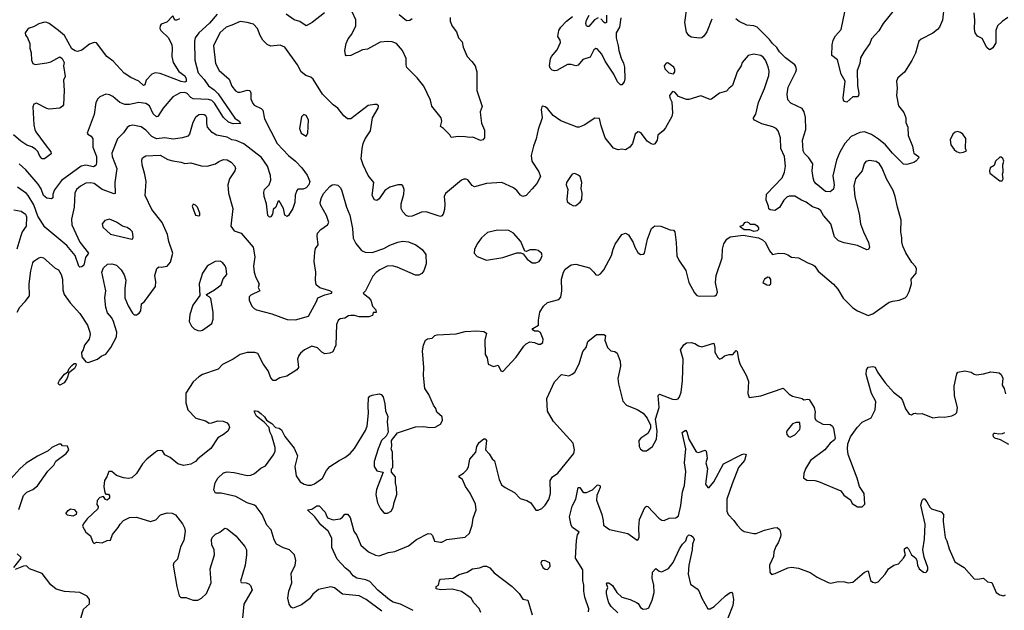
# Model space of a CAD drawing. Extents: x 2133461 to 2293071, y 753526 to 916327.
# Tile 121 of 256: x 2198004 to 2206362, y 810362 to 815378. Entities that reach past the tile are written whole.
import ezdxf

# ---------------------------------------------------------------- set-up
doc = ezdxf.new("R2010")
doc.units = 0

msp = doc.modelspace()

# ---------------------------------------------------------------- linework, layer by layer
at = {"layer": '0CON10XD'}
for points in [[(2203878.3, 815381.7), (2203835.8, 815275), (2203811.4, 815238.6), (2203795.7, 815224.3), (2203775, 815220), (2203705, 815228), (2203683, 815243), (2203665, 815271.2), (2203649.2, 815355), (2203670.5, 815495)], [(2205851.7, 815498.3), (2205837.5, 815375), (2205811.2, 815315), (2205795.7, 815294.3), (2205755, 815262), (2205655, 815211.2), (2205636.7, 815195), (2205607.3, 815092.7), (2205578.3, 815031.7), (2205515, 814933.3), (2205457.5, 814885), (2205446.7, 814855), (2205451.2, 814795), (2205447.3, 814732.7), (2205465, 814647.5), (2205508.7, 814588.7), (2205525.8, 814545), (2205527.5, 814505), (2205543.8, 814465), (2205545.7, 814395), (2205581.4, 814305), (2205590, 814255), (2205595, 814243.3), (2205632.5, 814215), (2205637.5, 814205), (2205611.2, 814175), (2205594, 814165), (2205535, 814149.2), (2205505, 814152.1), (2205413.6, 814243.7), (2205354, 814314), (2205295, 814362.2), (2205235, 814403.3), (2205175, 814424.4), (2205135, 814420.6), (2205060.8, 814385), (2205007.8, 814325), (2204966.4, 814253.7), (2204937.5, 814185), (2204907, 814053), (2204916.9, 813975), (2204911.7, 813938.3), (2204885, 813915.8), (2204845, 813919.4), (2204764.3, 813985), (2204749.2, 814005), (2204739.2, 814035), (2204732, 814095), (2204737.5, 814155), (2204704, 814205), (2204665, 814242), (2204655.6, 814265), (2204647.8, 814355), (2204678, 814445), (2204674.1, 814545.9), (2204663.8, 814595), (2204645, 814623.3), (2204548.8, 814668.8), (2204525, 814697.5), (2204518.5, 814745), (2204527.3, 814805), (2204592.9, 814935), (2204597.5, 814955), (2204591.2, 814981.2), (2204583.9, 814993.9), (2204504, 815055), (2204454.7, 815104.7), (2204431.2, 815141.2), (2204394.1, 815174.1), (2204369.7, 815209.7), (2204265, 815312.9), (2204235, 815324.5), (2204175, 815332.3), (2204112.4, 815362.4), (2204083.6, 815383.6)], [(2205442.4, 815477.6), (2205332.7, 815345), (2205296.9, 815283.1), (2205234.3, 815215), (2205220, 815175), (2205171.2, 815108.8), (2205142.5, 815055), (2205135.6, 815005), (2205114.4, 814945), (2205115.8, 814815.8), (2205127.1, 814755), (2205125.7, 814734.3), (2205116.1, 814723.9), (2205075, 814722), (2205025, 814677.5), (2205005, 814684), (2204996, 814695), (2204993.3, 814715), (2205010.6, 814855), (2204977.1, 814915), (2204945, 815036.2), (2204897.5, 815075), (2204900, 815165), (2204908.1, 815205), (2204928.9, 815241.1), (2204978, 815295), (2205007.5, 815445)], [(2199360, 815385), (2199335, 815374.2), (2199320, 815375), (2199305, 815410), (2199252.4, 815357.6), (2199205, 815338.6), (2199195.8, 815325), (2199194.2, 815304.2), (2199201.2, 815285), (2199266.7, 815225), (2199295.6, 815165), (2199298.6, 815135), (2199295.6, 815064.4), (2199306.5, 815015), (2199355, 814936.4), (2199405, 814901.8), (2199417.3, 814875), (2199416.3, 814853.7), (2199405, 814847.8), (2199375, 814853.1), (2199195, 814919.6), (2199153.3, 814926.7), (2199125.6, 814914.4), (2199078, 814865), (2199065, 814823.3), (2199055, 814820), (2199015, 814856.2), (2198946.4, 814886.4), (2198891.2, 814925), (2198796.6, 815026.6), (2198742.5, 815065), (2198655, 815181.2), (2198635, 815184), (2198595, 815171.2), (2198531.7, 815118.3), (2198495, 815108.8), (2198475, 815112), (2198445, 815130), (2198385, 815244), (2198333.8, 815285), (2198255, 815344.2), (2198235, 815354.2), (2198215, 815355.8), (2198165, 815342.5), (2198122.2, 815317.8), (2198084.5, 815305.5), (2198068.8, 815295), (2198050, 815265), (2198053.8, 815245), (2198070, 815225), (2198090, 815175), (2198089.2, 815135), (2198101.4, 815095), (2198104.1, 815034.1), (2198115.9, 815005.9), (2198135, 814998), (2198235, 815010.6), (2198269.1, 815020.9), (2198345, 815063.3), (2198365, 815047.5), (2198382.5, 815015), (2198376.7, 814985), (2198390, 814895), (2198376.4, 814863.6), (2198380.8, 814775), (2198374.1, 814655.9), (2198367.9, 814642.1), (2198345, 814626), (2198255, 814619.2), (2198233.4, 814623.4), (2198145, 814670), (2198125, 814661.2), (2198115, 814637.5), (2198123.1, 814485), (2198132.7, 814445), (2198141.2, 814425), (2198218.8, 814318.8), (2198266.9, 814255), (2198270.5, 814239.5), (2198215, 814196.7), (2198195, 814196.7), (2198175, 814218.8), (2198158.4, 814258.4), (2198139.1, 814279.1), (2198107.9, 814297.9), (2198062.8, 814312.8), (2198011.9, 814345), (2197950.6, 814400.6)], [(2199680, 815425), (2199615, 815347.5), (2199523.5, 815265), (2199493.3, 815225), (2199486.5, 815195), (2199490.9, 815035), (2199517.6, 814927.6), (2199570.4, 814870.4), (2199607.5, 814815), (2199655, 814781.6), (2199688.2, 814748.2), (2199831.2, 814541.2), (2199865.8, 814515), (2199877.5, 814495), (2199816.7, 814493.3), (2199775, 814507.5), (2199735, 814548.2), (2199657.9, 814667.9), (2199635, 814690.6), (2199605, 814700.4), (2199477, 814707), (2199457.2, 814717.2), (2199425, 814750.4), (2199405, 814758.9), (2199365, 814757.5), (2199305, 814722.5), (2199221.9, 814625), (2199175, 814556.2), (2199165, 814552.9), (2199136.9, 814576.9), (2199104.6, 814645), (2199075, 814666.4), (2199015, 814675.8), (2198935, 814658.2), (2198895, 814657.1), (2198852.5, 814675), (2198795.4, 814725.4), (2198765, 814740), (2198735, 814744.3), (2198685, 814722), (2198665.7, 814704.3), (2198649.2, 814675), (2198635, 814572.5), (2198577.5, 814415), (2198582.5, 814405), (2198609.7, 814389.7), (2198624.2, 814365), (2198624.4, 814295), (2198656.2, 814215), (2198656.9, 814165), (2198651.7, 814148.3), (2198644.3, 814135.7), (2198630.8, 814129.2), (2198565, 814142.1), (2198525, 814134.5), (2198358.5, 814011.5), (2198297.9, 813932.1), (2198284.6, 813895), (2198285, 813864.1), (2198272.4, 813857.6), (2198235, 813863), (2198205.1, 813885.1), (2198185, 813940.5), (2198160.5, 813980.5), (2198055, 814103.1), (2198000, 814155)], [(2200590, 815435), (2200485.8, 815355), (2200435, 815326.9), (2200380.9, 815360.9), (2200335, 815375.6), (2200265, 815425.6)], [(2201656.7, 815395), (2201658.8, 815365), (2201675, 815323.3), (2201712, 815275), (2201730, 815225), (2201760.8, 815190.8), (2201766.9, 815145), (2201801.9, 815065), (2201842.8, 815022.8), (2201869.4, 814985), (2201883.3, 814935), (2201883.3, 814885), (2201883.1, 814775), (2201930.7, 814640.7), (2201914, 814595), (2201914.1, 814565.9), (2201925, 814500), (2201948.3, 814438.3), (2201948.5, 814375), (2201935, 814358.1), (2201915, 814351.8), (2201849.5, 814379.5), (2201825, 814376.2), (2201785, 814384.3), (2201725, 814385.6), (2201667.5, 814377.5), (2201655, 814400), (2201600, 814455), (2201575, 814470), (2201587.5, 814515), (2201582, 814545), (2201503.6, 814643.6), (2201490, 814695), (2201435, 814813.8), (2201377.5, 814885), (2201290.7, 814970.7), (2201283.1, 814995), (2201283, 815047), (2201254.4, 815115), (2201202, 815175), (2201165, 815190.6), (2201128.3, 815191.7), (2201065, 815186.9), (2200955, 815128.6), (2200915, 815120.8), (2200815, 815072.5), (2200775, 815070), (2200768.3, 815078.3), (2200763.8, 815115), (2200776.2, 815175), (2200792.5, 815215), (2200824.2, 815255), (2200856.7, 815325), (2200855.7, 815375.7), (2200825, 815443.3)], [(2201335, 815386.2), (2201315, 815370.8), (2201288.5, 815368.5), (2201225, 815418)], [(2203082.7, 815155), (2203088.5, 815115), (2203109.6, 815049.6), (2203129.9, 815009.9), (2203137.9, 814975), (2203141.7, 814875), (2203135, 814850), (2203115, 814824), (2203105, 814824), (2203079.8, 814849.8), (2203046, 814916), (2202973.1, 815025), (2202944.4, 815085), (2202905, 815131.4), (2202895, 815132.5), (2202877.6, 815122.4), (2202845, 815058.8), (2202785, 815039.2), (2202745, 814991.9), (2202725, 814987.1), (2202685, 814996.9), (2202655, 814996.9), (2202563.9, 814946.1), (2202545, 814943.8), (2202525, 814950), (2202507, 814967), (2202500, 814985), (2202508.9, 815045), (2202518.1, 815065), (2202567, 815123), (2202595.8, 815185), (2202592.7, 815202.7), (2202572.5, 815235), (2202580, 815285), (2202598.6, 815315), (2202644.6, 815365.4), (2202696.2, 815405)], [(2202915, 815392.5), (2202883.4, 815376.6), (2202835, 815320), (2202825, 815318.8), (2202815.8, 815325.8), (2202810, 815345), (2202815, 815374), (2202836.5, 815415)], [(2202985.2, 815415), (2202984.4, 815355), (2202975, 815349.3), (2202965, 815354.1), (2202935.9, 815385.9)], [(2203105.5, 815394.5), (2203094.5, 815315), (2203067.9, 815265), (2203068.2, 815225), (2203082.7, 815155)], [(2206391.2, 815395), (2206345, 815362.5), (2206305.6, 815325), (2206290.9, 815285), (2206289.3, 815180.7), (2206265, 815140), (2206245, 815123.3), (2206235, 815122.5), (2206215, 815142.5), (2206175, 815216.7), (2206135, 815238.8), (2206114.3, 815265), (2206107.9, 815297.9), (2206111.9, 815375), (2206105.6, 815435)], [(2202355, 813942.5), (2202304.3, 813885.7), (2202275, 813877.5), (2202255, 813888.8), (2202225, 813926), (2202195, 813949.2), (2202097.5, 813995), (2201965, 813986.7), (2201865, 813959.2), (2201845, 813968.8), (2201806.8, 814016.8), (2201795, 814023.8), (2201775, 814024), (2201753.8, 814015), (2201617.9, 813902.1), (2201607.5, 813875), (2201612.5, 813815), (2201608.9, 813765), (2201598.1, 813725), (2201588.5, 813711.5), (2201575, 813706.9), (2201555, 813710.9), (2201454.3, 813745.7), (2201415, 813743.3), (2201335, 813708.5), (2201305.6, 813705.6), (2201284.6, 813714.6), (2201255.6, 813745), (2201241.2, 813775), (2201242.8, 813815), (2201266, 813896), (2201266.2, 813935), (2201256.6, 813966.6), (2201245, 813975.4), (2201215, 813976.4), (2201145.2, 813954.8), (2201102, 813928), (2201055, 813857.5), (2201035, 813842), (2201015, 813848.8), (2200995.8, 813885.8), (2201008.6, 813995), (2200962.5, 814055), (2200919.4, 814145), (2200902.2, 814195), (2200910, 814285), (2200920, 814325), (2200935, 814366.7), (2200980.8, 814435), (2200998.8, 814545), (2201047.5, 814625), (2201050, 814645), (2201035, 814657.5), (2201015, 814658.8), (2200961.2, 814648.8), (2200815, 814536.7), (2200786.1, 814536.1), (2200755, 814560), (2200705, 814626.2), (2200665, 814656), (2200575, 814746), (2200495, 814873.3), (2200475, 814888.8), (2200432.5, 814905), (2200393.8, 814935), (2200361.2, 814995), (2200254.2, 815144.2), (2200215, 815162.5), (2200135, 815152.9), (2200105, 815165.7), (2200066.9, 815205), (2200044, 815244), (2200022.8, 815302.8), (2199988.5, 815338.5), (2199934.6, 815354.6), (2199875, 815363.3), (2199805, 815330.8), (2199755, 815315.3), (2199701.4, 815265), (2199647.5, 815155), (2199665.6, 815005), (2199696.1, 814946.1), (2199781.7, 814871.7), (2199805, 814814), (2199835, 814774.2), (2199855, 814763.1), (2199875, 814761.9), (2199935, 814780), (2199957.7, 814777.7), (2199965.8, 814755.8), (2199964.4, 814705), (2199983.3, 814666.7), (2199995, 814652.5), (2200053.2, 814623.2), (2200068.7, 814608.7), (2200081.1, 814535), (2200190, 814325), (2200285, 814224.5), (2200345.6, 814175), (2200398.6, 814118.6), (2200445, 814058.8), (2200467.8, 814005), (2200459.4, 813975), (2200435, 813950), (2200410.3, 813939.7), (2200365, 813938), (2200355, 813926.7), (2200342.8, 813887.2), (2200338, 813825), (2200321.2, 813775), (2200286.2, 813715), (2200275, 813707.5), (2200255, 813717.5), (2200243.3, 813775), (2200205, 813840), (2200195, 813830), (2200176.7, 813785), (2200156.7, 813765), (2200148.8, 813725), (2200136.7, 813705), (2200125, 813700), (2200110, 813715), (2200100, 813815), (2200079.4, 813875), (2200075.9, 813914.1), (2200082, 813935), (2200120.6, 813975), (2200135.5, 814015), (2200133.8, 814055), (2200107.9, 814135), (2200055, 814207.5), (2199905, 814322.5), (2199840.6, 814350.6), (2199805, 814358.9), (2199765, 814379.5), (2199675, 814396.5), (2199638.6, 814418.6), (2199598, 814465), (2199592, 814495), (2199593.3, 814545), (2199585, 814560), (2199568.8, 814568.8), (2199545, 814574), (2199525, 814570), (2199495, 814546.2), (2199474.2, 814505.8), (2199444, 814405), (2199430, 814390), (2199385, 814373.3), (2199305.5, 814364.5), (2199235, 814374), (2199165, 814367.2), (2199124.8, 814384.8), (2199075, 814439.3), (2199035, 814466.9), (2198965, 814481.9), (2198934.6, 814475.4), (2198916.9, 814463.1), (2198883.9, 814416.1), (2198834.5, 814365), (2198786.9, 814245), (2198788.9, 814215), (2198827.1, 814115), (2198810.4, 813995), (2198815, 813902), (2198805, 813897.8), (2198705, 813937), (2198635, 813985.3), (2198605, 813993.4), (2198565, 813988.2), (2198520, 813965), (2198486.7, 813935), (2198472.2, 813905), (2198466.4, 813785), (2198442.2, 813685), (2198447, 813637), (2198515, 813488.1), (2198588.9, 813395), (2198562.9, 813357.1), (2198546.8, 813293.2), (2198531.3, 813278.7), (2198515, 813276.9), (2198505, 813284.2), (2198473.4, 813375), (2198405, 813460.3), (2198217.2, 813617.2), (2198158.3, 813708.3), (2198124.5, 813805), (2198075.8, 813885.8), (2198061.9, 813901.9), (2197985, 813956.2)], [(2201076.5, 810355), (2200945, 810454.2), (2200885, 810486.8), (2200745, 810500.5), (2200675, 810554.2), (2200645, 810562), (2200540.3, 810539.7), (2200491.3, 810498.7), (2200465, 810460.8), (2200395, 810410), (2200325, 810381.2), (2200308.3, 810388.3), (2200292, 810415), (2200280, 810465), (2200287.1, 810525), (2200314.2, 810595), (2200307.8, 810675), (2200342, 810745), (2200347.5, 810785), (2200336, 810835), (2200295, 810876.2), (2200242.1, 810892.1), (2200183.8, 810923.8), (2200165, 810961.2), (2200139.2, 811045), (2200101.5, 811085), (2200061.9, 811175), (2200012, 811245), (2199996.1, 811256.1), (2199935, 811276.4), (2199838.1, 811328.1), (2199715, 811357.9), (2199666.3, 811356.3), (2199652.2, 811385), (2199661.8, 811445), (2199686.4, 811483.6), (2199735, 811529.2), (2199765, 811538), (2199825, 811531.4), (2199935, 811507.1), (2199965, 811510.6), (2199996.2, 811525), (2200050.3, 811569.7), (2200089.4, 811590.6), (2200158.6, 811681.4), (2200171.5, 811715), (2200171.8, 811745), (2200144.5, 811844.5), (2200128.3, 811878.3), (2200122.5, 811915), (2200080, 811960), (2200015, 812012), (2199996, 812045), (2199997.5, 812055), (2200005, 812056.9), (2200025, 812054), (2200051.2, 812035), (2200081.2, 812005), (2200098, 811978), (2200145, 811948), (2200173.8, 811915), (2200205, 811909.2), (2200225, 811896), (2200255, 811838.8), (2200335, 811740), (2200360.8, 811675), (2200339.2, 811585), (2200351.2, 811505), (2200384.3, 811454.3), (2200417.5, 811435), (2200450, 811425), (2200477.5, 811425), (2200505, 811436), (2200575, 811483.3), (2200609.1, 811550.9), (2200637, 811583), (2200715, 811634.4), (2200765, 811659.4), (2200810, 811695), (2200844.6, 811735.4), (2200939.4, 811890.6), (2200952.5, 811925), (2200965.7, 812035.7), (2200960.8, 812095), (2200964.1, 812165.9), (2200975, 812180), (2200995, 812188.8), (2201055, 812200), (2201072.5, 812195), (2201088.8, 812175), (2201103.8, 812115), (2201108.8, 812055), (2201129.3, 812009.3), (2201123.3, 811965), (2201132.5, 811875), (2201115, 811840), (2201076.4, 811803.6), (2201046.7, 811735), (2201012, 811625), (2201012, 811585), (2201035, 811547.5), (2201090, 811535), (2201032.7, 811387.3), (2201025.8, 811345), (2201040.8, 811275), (2201066.2, 811225), (2201096.4, 811186.4), (2201125, 811186.7), (2201155.7, 811204.3), (2201174, 811235), (2201181.7, 811278.3), (2201206, 811345), (2201201.2, 811405), (2201193.3, 811445), (2201192.5, 811495), (2201160, 811535), (2201160, 811565), (2201170, 811575), (2201167.5, 811705), (2201157.5, 811735), (2201162.5, 811755), (2201160, 811805), (2201211.2, 811868.8), (2201365, 811920.8), (2201434.1, 811924.1), (2201485, 811914.2), (2201531.2, 811918.8), (2201575, 811943.3), (2201593.3, 811975), (2201590, 812005), (2201544.3, 812044.3), (2201536.2, 812075), (2201515.8, 812105.8), (2201476.2, 812195), (2201442, 812245), (2201430.8, 812355), (2201433.1, 812425), (2201421.9, 812565), (2201431.4, 812615), (2201448.8, 812655), (2201465, 812668.8), (2201505, 812672.5), (2201526.7, 812695), (2201547, 812703), (2201709.7, 812710.3), (2201785, 812730.6), (2201885, 812734.4), (2201945, 812729.4), (2201966.8, 812716.8), (2201951.9, 812655), (2201954.2, 812535.8), (2201971.2, 812505), (2201981.7, 812451.7), (2202025, 812432.5), (2202065, 812443.3), (2202087.5, 812395), (2202105, 812390), (2202218.8, 812511.2), (2202284.2, 812605.8), (2202304.2, 812625.8), (2202335, 812641.2), (2202373.3, 812636.7), (2202405, 812623.8), (2202425, 812623.8), (2202443.6, 812636.4), (2202448, 812665), (2202425, 812722), (2202405, 812731.5), (2202372.5, 812732.5), (2202354.2, 812745.8), (2202358.8, 812755), (2202407.8, 812785), (2202407.1, 812825), (2202418.8, 812895), (2202448.9, 812945), (2202484, 812975), (2202579.5, 813000.5), (2202598.3, 813021.7), (2202606.7, 813075), (2202603.5, 813175), (2202619.4, 813235), (2202635, 813260), (2202685, 813297.1), (2202725, 813302.5), (2202841.7, 813271.7), (2202876.2, 813235), (2202895, 813212.5), (2202915, 813207.5), (2202935, 813220), (2202962, 813255), (2203028.9, 813375), (2203041.5, 813428.5), (2203059.2, 813470.8), (2203115, 813554), (2203145, 813564.2), (2203170.9, 813550.9), (2203211.4, 813485), (2203225.7, 813445), (2203250.9, 813400.9), (2203275, 813383.8), (2203295, 813386), (2203308.8, 813395), (2203332.9, 813515), (2203366.2, 813605), (2203395, 813626.9), (2203445, 813625.4), (2203525, 813591.9), (2203555, 813589.4), (2203565, 813577.5), (2203576.9, 813485), (2203581.5, 813371.5), (2203598.2, 813335), (2203658.8, 813248.8), (2203684.5, 813145), (2203731.7, 813058.3), (2203753.3, 813035), (2203770.3, 813030.3), (2203905, 813034.2), (2203918.8, 813041.2), (2203927.1, 813065), (2203911.5, 813145), (2203915.5, 813205), (2203967.1, 813355), (2203971.2, 813428.8), (2203981.2, 813475), (2204006.7, 813515), (2204035, 813534), (2204145, 813547.8), (2204274.6, 813524.6), (2204309.4, 813509.4), (2204335.8, 813485), (2204367.5, 813415), (2204395, 813383.3), (2204446.1, 813393.9), (2204495, 813392), (2204525, 813381.2), (2204555, 813360), (2204615, 813356), (2204687.5, 813315), (2204736.8, 813296.8), (2204754.3, 813284.3), (2204783, 813243), (2204910.9, 813130.9), (2204949.8, 813089.8), (2204995, 813012.5), (2205075, 812930), (2205115, 812905.8), (2205205, 812866.7), (2205245, 812880), (2205385, 812978.8), (2205415, 812988.8), (2205470, 812995), (2205520, 813015), (2205535, 813030), (2205555, 813070), (2205573.3, 813135), (2205570, 813175), (2205612.5, 813225), (2205616.7, 813265), (2205606.2, 813285), (2205575.9, 813315.9), (2205525, 813397.5), (2205500, 813455), (2205491.2, 813491.2), (2205492.5, 813525), (2205484.4, 813575), (2205485.8, 813674.2), (2205454.5, 813785), (2205436.9, 813876.9), (2205418.1, 813928.1), (2205361.5, 814025), (2205325, 814118), (2205303.1, 814155), (2205275, 814173.5), (2205215, 814182.2), (2205187.3, 814172.7), (2205173.1, 814155), (2205156.4, 814093.6), (2205099.2, 814025), (2205084.5, 813965.5), (2205094.5, 813874.5), (2205130.3, 813730.3), (2205142.5, 813645), (2205166, 813575), (2205209.2, 813485), (2205218.8, 813445), (2205210, 813425), (2205195, 813424), (2205115, 813460), (2205003.5, 813483.5), (2204955, 813500), (2204920, 813535), (2204889.2, 813645), (2204826, 813715), (2204805, 813756), (2204785, 813772.5), (2204735, 813788.9), (2204678.7, 813828.7), (2204640, 813845), (2204585, 813878.6), (2204535, 813880), (2204515, 813870), (2204491.2, 813845), (2204455, 813782.5), (2204415, 813756.7), (2204375, 813763.8), (2204362.7, 813772.7), (2204360, 813795), (2204340, 813845), (2204343.8, 813895), (2204475.6, 814035), (2204495, 814083.3), (2204505.5, 814135), (2204496.7, 814215), (2204465.6, 814285), (2204462.5, 814375), (2204443.3, 814435), (2204425, 814453.3), (2204397.4, 814467.4), (2204305, 814492), (2204242.5, 814525), (2204233.8, 814535), (2204233.8, 814545), (2204254.1, 814575.9), (2204276.7, 814675), (2204325, 814793.3), (2204362.3, 814905), (2204365, 814940), (2204356.4, 814976.4), (2204336.2, 815035), (2204315, 815060.5), (2204295, 815073.6), (2204235, 815085.6), (2204187.6, 815072.4), (2204136, 815015), (2204127.5, 814985), (2204095.4, 814934.6), (2204055, 814818.8), (2204025, 814796.2), (2204005, 814771.2), (2203945, 814754), (2203875, 814703.8), (2203865, 814701.2), (2203785, 814732), (2203685, 814699.4), (2203665, 814699.4), (2203596.7, 814726.7), (2203565, 814762.5), (2203545, 814767.5), (2203521.2, 814735), (2203522, 814715), (2203540.5, 814680.5), (2203544.2, 814585), (2203538.6, 814555), (2203485, 814458.8), (2203465.5, 814434.5), (2203421.7, 814398.3), (2203414, 814355), (2203395, 814322.5), (2203385, 814318.8), (2203365, 814324.2), (2203330, 814345), (2203281.7, 814411.7), (2203265, 814423.3), (2203250, 814425), (2203227.5, 814405), (2203206.2, 814325), (2203182.5, 814295), (2203145, 814273.3), (2203115, 814277.5), (2203085, 814273.3), (2203045, 814287.5), (2202974.2, 814375), (2202939.2, 814475), (2202925, 814537.5), (2202885, 814542.5), (2202795, 814483.3), (2202754.2, 814465.8), (2202735, 814464.3), (2202597.9, 814517.9), (2202531.2, 814565), (2202485, 814623.3), (2202465, 814638.8), (2202445, 814642.5), (2202435, 814637.5), (2202430, 814615), (2202440, 814545), (2202404, 814445), (2202388.8, 814365), (2202364.2, 814305), (2202345.8, 814225), (2202351.2, 814175), (2202410, 814085), (2202425.8, 814045), (2202395, 813988), (2202355, 813942.5)], [(2203555, 814917.5), (2203566.2, 814935), (2203566.2, 814955), (2203556.7, 814975), (2203505, 815010), (2203491.7, 815008.3), (2203473.9, 814986.1), (2203481.2, 814961.2), (2203515, 814926.2), (2203555, 814917.5)], [(2200435, 814387.5), (2200450, 814415), (2200453.9, 814526.1), (2200435, 814563.3), (2200415, 814573.3), (2200396.1, 814553.9), (2200379.2, 814455), (2200393.6, 814413.6), (2200435, 814387.5)], [(2205985, 814247.5), (2206015, 814252.5), (2206040, 814265), (2206032.5, 814285), (2206035, 814367.5), (2206010, 814405), (2205990.7, 814420.7), (2205965, 814428.8), (2205945, 814423.8), (2205926.2, 814405), (2205902.7, 814357.3), (2205908.8, 814315), (2205936.2, 814275), (2205955, 814258.8), (2205985, 814247.5)], [(2197982.9, 812895), (2198005, 812938), (2198050.6, 812985), (2198086.6, 813033.4), (2198084.6, 813135), (2198097.9, 813245), (2198115, 813313.3), (2198123.9, 813326.1), (2198165, 813356.7), (2198185, 813360.5), (2198206, 813355), (2198305, 813268.8), (2198334.2, 813254.2), (2198356.4, 813213.6), (2198366.9, 813175), (2198369.2, 813085), (2198381.4, 813045), (2198433.3, 812973.3), (2198515, 812884.2), (2198578.5, 812785), (2198600, 812725), (2198603.1, 812705), (2198594.3, 812665.7), (2198553.8, 812615), (2198543.3, 812575), (2198527, 812553), (2198532.5, 812515), (2198565, 812472.5), (2198585, 812466.7), (2198665, 812495.8), (2198695, 812520), (2198735, 812536.7), (2198778, 812595), (2198824.3, 812685.7), (2198829.2, 812725), (2198800.8, 812815), (2198786.6, 812846.6), (2198749.7, 812889.7), (2198733.5, 812935), (2198725.7, 813015), (2198734, 813075), (2198702.2, 813235), (2198715, 813270.8), (2198749.3, 813300.7), (2198785, 813305.6), (2198825, 813292.9), (2198865.7, 813255), (2198891.7, 813211.7), (2198906, 813165), (2198896, 813095), (2198896.2, 813015), (2198925, 812947.5), (2198962.5, 812885), (2198975, 812872.5), (2198995, 812872.5), (2199017.5, 812885), (2199033.3, 812905), (2199037.5, 812965), (2199063.9, 812986.1), (2199157.3, 813112.7), (2199160.5, 813150.5), (2199150.8, 813205), (2199167.5, 813265), (2199185, 813280), (2199205, 813276.7), (2199255, 813283.8), (2199285, 813317.5), (2199302.5, 813395), (2199268.9, 813495), (2199258.5, 813555), (2199214.4, 813655), (2199125.6, 813765), (2199069.2, 813885), (2199078.6, 814005), (2199066.4, 814063.6), (2199044.2, 814145), (2199040, 814185), (2199046.7, 814205), (2199075, 814222), (2199195, 814226.4), (2199261.4, 814191.4), (2199305, 814178.9), (2199375, 814168.1), (2199405, 814156.7), (2199455, 814162.9), (2199545, 814135.6), (2199595, 814134.3), (2199665, 814152.9), (2199695, 814174.2), (2199735, 814190), (2199765, 814186.9), (2199798.9, 814168.9), (2199829.2, 814135), (2199834.2, 814115), (2199830, 814095), (2199785, 814026.7), (2199771.1, 813975), (2199776.9, 813905), (2199814.2, 813775), (2199795.7, 813625), (2199825, 813585.7), (2199885, 813564), (2199968.8, 813465), (2199986.7, 813445), (2199999.2, 813365), (2199989.5, 813285), (2199992.7, 813235), (2200007.6, 813187.6), (2200036.2, 813135), (2200026.7, 813105), (2200043.3, 813075), (2199965, 813038.1), (2199952, 813025), (2199950.8, 812995), (2199974, 812945), (2199993.3, 812925), (2200015, 812913.8), (2200145, 812880), (2200275, 812831.4), (2200345, 812829.2), (2200455, 812860), (2200524, 812985), (2200535, 813016.7), (2200595, 813041.9), (2200650, 813055), (2200657, 813063), (2200635, 813075.6), (2200551.1, 813101.1), (2200520, 813125), (2200513.8, 813165), (2200516.4, 813233.6), (2200502.5, 813325), (2200507.7, 813402.3)], [(2206345, 814010), (2206352.5, 814025), (2206347.5, 814065), (2206352.5, 814085), (2206350, 814145), (2206356.7, 814175), (2206349.3, 814199.3), (2206335, 814210), (2206325, 814210), (2206287.5, 814175), (2206275, 814140), (2206240.7, 814119.3), (2206237.5, 814095), (2206240, 814075), (2206250, 814065), (2206325, 814010), (2206345, 814010)], [(2202705, 813797.5), (2202725, 813800), (2202761.7, 813828.3), (2202775, 813850), (2202778.8, 813905), (2202770, 813945), (2202775.6, 813995), (2202760.8, 814045), (2202745, 814058.6), (2202715, 814070.8), (2202695, 814065.7), (2202685, 814056), (2202645.8, 813995), (2202642.5, 813975), (2202658, 813935), (2202647.5, 813855), (2202652.5, 813835), (2202673.9, 813813.9), (2202705, 813797.5)], [(2200507.7, 813402.3), (2200515.7, 813434.3), (2200537.1, 813465), (2200529.1, 813539.1), (2200532.9, 813565), (2200560, 813595), (2200615.4, 813634.6), (2200626.9, 813655), (2200607.8, 813715), (2200557.3, 813805), (2200554.6, 813825), (2200565, 813868.8), (2200584.6, 813905), (2200635, 813960.8), (2200655, 813974.3), (2200675, 813978.6), (2200705, 813972), (2200725, 813953.8), (2200735, 813933.3), (2200777, 813787), (2200806.6, 813716.6), (2200828.5, 813605), (2200835, 813523.3), (2200856.9, 813476.9), (2200905, 813417.1), (2200935, 813404.3), (2200995, 813401.2), (2201094.3, 813435.7), (2201145, 813464), (2201215, 813487.5), (2201255, 813495.8), (2201305, 813491.4), (2201366.7, 813465), (2201420, 813425), (2201450, 813385), (2201453.3, 813305), (2201434.3, 813245.7), (2201418.3, 813221.7), (2201392.3, 813207.7), (2201365, 813208), (2201207.3, 813277.3), (2201165, 813288), (2201124.2, 813285.8), (2201060, 813255), (2201028.8, 813231.2), (2201001.2, 813198.8), (2200940, 813075), (2200920, 813055), (2200965, 813018.8), (2200983.3, 812995), (2201000, 812945), (2201027.5, 812915), (2201030, 812890), (2201005, 812890), (2201000, 812865), (2200966.4, 812853.6), (2200885, 812853.8), (2200846.1, 812866.1), (2200815, 812866.2), (2200795, 812862.5), (2200765, 812842.5), (2200725, 812837.5), (2200707, 812823), (2200691.7, 812788.3), (2200688, 812615), (2200661.7, 812558.3), (2200635, 812546.2), (2200595, 812540), (2200567.5, 812555), (2200530.7, 812590.7), (2200485, 812606.7), (2200420, 812575), (2200387.5, 812545), (2200373.3, 812525), (2200363.3, 812495), (2200363.8, 812475), (2200370, 812425), (2200355, 812403.8), (2200270, 812350), (2200212.5, 812337.5), (2200175, 812314.3), (2200155, 812314.3), (2200135, 812336.7), (2200112, 812395), (2200071.2, 812455), (2200025, 812542.5), (2200000.7, 812550.7), (2199935, 812552.5), (2199874.3, 812535.7), (2199815.7, 812494.3), (2199725, 812448.8), (2199689.3, 812410.7), (2199555.6, 812364.4), (2199524.4, 812345.6), (2199475, 812303.3), (2199414.2, 812205.8), (2199414.2, 812124.2), (2199430, 812065), (2199497.5, 811995), (2199580.5, 811970.5), (2199612.7, 811952.7), (2199635, 811954.4), (2199685, 811972.2), (2199730.7, 811969.3), (2199764.1, 811954.1), (2199778.8, 811935), (2199783.6, 811913.6), (2199771.2, 811885), (2199735, 811854), (2199685, 811828), (2199625, 811737.5), (2199515, 811648.8), (2199495, 811626.2), (2199455, 811604), (2199395, 811593.1), (2199346.4, 811606.4), (2199280.9, 811660.9), (2199235, 811683.3), (2199215, 811716.7), (2199195, 811720), (2199174.1, 811715.9), (2199155.9, 811704.1), (2199083.7, 811646.3), (2199045, 811606), (2198995.8, 811525), (2198955, 811488), (2198925, 811481.2), (2198885, 811486.2), (2198825, 811506.7), (2198785, 811540), (2198759.3, 811540.7), (2198743.3, 811496.7), (2198724.2, 811465.8), (2198718.8, 811415), (2198725, 811360), (2198735, 811350), (2198757.7, 811347.7), (2198765.8, 811335.8), (2198765.6, 811315), (2198745, 811298.6), (2198733.3, 811303.3), (2198715, 811330), (2198685, 811320), (2198662.5, 811295), (2198658.3, 811261.7), (2198670, 811245), (2198667.5, 811225), (2198575, 811140), (2198542.5, 811095), (2198536.2, 811076.2), (2198566.1, 811026.1), (2198605.8, 810995.8), (2198625, 810940), (2198635, 810930), (2198655, 810942.5), (2198705, 810936.2), (2198745, 810956.7), (2198775, 810957.5), (2198791.2, 811005), (2198840, 811065), (2198855.9, 811094.1), (2198886.2, 811125), (2198935, 811150), (2198995, 811154.4), (2199115, 811116.9), (2199158.9, 811131.1), (2199197.6, 811172.4), (2199255, 811190.5), (2199297.6, 811187.6), (2199325, 811174.2), (2199385, 811096.2), (2199402.1, 811062.1), (2199407.8, 811035), (2199398.1, 810955), (2199369.1, 810900.9), (2199343, 810797), (2199313.3, 810765), (2199307.5, 810745), (2199336.7, 810563.3), (2199356.7, 810485), (2199371.7, 810471.7), (2199415, 810470.8), (2199475, 810448.6), (2199515, 810450), (2199546, 810465), (2199590, 810505), (2199630, 810595), (2199621.4, 810715), (2199656.9, 810835), (2199655.7, 810875), (2199635, 810917.5), (2199631.4, 810965), (2199640.8, 810985), (2199665, 811010), (2199703.2, 811026.8), (2199745, 811060), (2199765, 811054), (2199838.8, 810995), (2199914.3, 810904.3), (2199928, 810875), (2199929.7, 810830.3), (2199917.5, 810745), (2199879.3, 810609.3), (2199885, 810597.5), (2199925, 810596.2), (2199948.3, 810588.3), (2199963.6, 810573.6), (2199976, 810535), (2199905.6, 810415), (2199894.4, 810294.4)], [(2199525, 813712.5), (2199531.7, 813718.3), (2199532.5, 813735), (2199512.5, 813785), (2199495, 813802.5), (2199475, 813810), (2199467.5, 813795), (2199495, 813717.5), (2199525, 813712.5)], [(2197955, 813763.8), (2198015, 813752.2), (2198052.9, 813725), (2198060, 813705), (2198057.8, 813625), (2198025.5, 813575), (2198012.1, 813542.1), (2197980.3, 813429.7)], [(2198955, 813513.3), (2198963.3, 813516.7), (2198967.5, 813532.5), (2198961.4, 813575), (2198945, 813594), (2198915, 813612), (2198875, 813625.8), (2198825, 813659.2), (2198765, 813683.8), (2198727.7, 813672.3), (2198704.4, 813645.6), (2198708, 813615), (2198775, 813556), (2198955, 813513.3)], [(2204235, 813580), (2204203, 813593), (2204155, 813594.2), (2204122.5, 813615), (2204120, 813625), (2204145, 813632.5), (2204160, 813655), (2204175, 813660), (2204190, 813655), (2204205, 813640), (2204245, 813642.5), (2204265, 813627.5), (2204275, 813610), (2204276.2, 813595), (2204265, 813583.8), (2204235, 813580)], [(2202385, 813313.3), (2202412.5, 813325), (2202428.8, 813345), (2202438.8, 813375), (2202432.5, 813395), (2202405, 813416.7), (2202383, 813423), (2202335, 813422.5), (2202305, 813410), (2202291.7, 813411.7), (2202257.5, 813495), (2202194.2, 813564.2), (2202155, 813588), (2202059.3, 813590.7), (2201975, 813570), (2201923.8, 813525), (2201886.2, 813475), (2201863.3, 813425), (2201862.5, 813395), (2201886.1, 813366.1), (2201965, 813336), (2202105, 813359.2), (2202225, 813396.7), (2202255, 813397.5), (2202278.3, 813388.3), (2202312.5, 813345), (2202341.7, 813321.7), (2202355, 813313.3), (2202385, 813313.3)], [(2199535, 812735.6), (2199555, 812740.8), (2199635, 812797.5), (2199646, 812835), (2199645.8, 812895), (2199625, 813010), (2199612.5, 813025), (2199592.5, 813035), (2199590, 813045), (2199657.6, 813082.4), (2199713.8, 813125), (2199732.1, 813177.9), (2199761.2, 813215), (2199757.5, 813265), (2199747.9, 813287.9), (2199725, 813316.2), (2199705, 813326), (2199664.3, 813325.7), (2199612.7, 813297.3), (2199595.9, 813284.1), (2199556.2, 813225), (2199526.2, 813135), (2199532.5, 813035), (2199474, 812955), (2199447.5, 812875), (2199441.2, 812815), (2199461.2, 812775), (2199483.6, 812753.6), (2199515, 812738.6), (2199535, 812735.6)], [(2204365, 813123.8), (2204380, 813135), (2204380.7, 813170.7), (2204368.8, 813188.8), (2204355, 813190), (2204326.7, 813175), (2204313.3, 813145), (2204345, 813126.7), (2204365, 813123.8)], [(2201345, 810359.6), (2201235, 810414.1), (2201175, 810430.4), (2201141.5, 810451.5), (2201045, 810534.5), (2200975, 810606.5), (2200941.7, 810621.7), (2200865, 810634.6), (2200835.6, 810655), (2200809.3, 810689.3), (2200769.4, 810719.4), (2200698.2, 810798.2), (2200652.9, 810895), (2200653.3, 810975), (2200622.5, 811035), (2200558.6, 811088.6), (2200508.9, 811155), (2200447.5, 811215), (2200485, 811221.4), (2200525, 811248.5), (2200545, 811249.5), (2200596.9, 811195), (2200605.8, 811174.2), (2200617.6, 811147.6), (2200665, 811129.4), (2200725, 811140), (2200745, 811153.8), (2200765, 811178.8), (2200785, 811178), (2200810.3, 811150.3), (2200840, 811035), (2200865, 810998.8), (2200900, 810915), (2200965, 810860), (2201025, 810829.4), (2201055, 810824.5), (2201135, 810852.7), (2201187.2, 810862.8), (2201305, 810910), (2201371.2, 810965), (2201470, 811015), (2201495, 811011.2), (2201508.8, 810998.8), (2201525, 810950), (2201575, 810941.2), (2201587.7, 810942.3), (2201630, 810965), (2201785.6, 810984.4), (2201821.2, 811018.8), (2201845.4, 811084.6), (2201854.2, 811144.2), (2201879.4, 811215), (2201873.1, 811265), (2201827, 811357), (2201788.8, 811415), (2201763.6, 811473.6), (2201734.1, 811494.1), (2201733.3, 811505), (2201771.7, 811528.3), (2201800.9, 811559.1), (2201814.3, 811585), (2201825.8, 811645), (2201876, 811705), (2201885, 811753.3), (2201905, 811786.2), (2201945, 811818.8), (2201955, 811820), (2201965.8, 811805), (2201958.6, 811725), (2201990.3, 811690.3), (2202015, 811647.5), (2202035, 811632.5), (2202073.5, 811473.5), (2202095, 811429.2), (2202125, 811406), (2202205, 811363.3), (2202251.7, 811311.7), (2202310, 811295), (2202342.5, 811275), (2202385, 811212.5), (2202405, 811212.5), (2202435, 811226.7), (2202463.8, 811255), (2202495.7, 811304.3), (2202510, 811355), (2202506.9, 811465), (2202525.6, 811495), (2202572.1, 811527.9), (2202708, 811695), (2202714.1, 811724.1), (2202702.1, 811782.1), (2202534.3, 811965), (2202484.4, 812054.4), (2202479.7, 812160.3), (2202545, 812303.3), (2202602.5, 812365), (2202665, 812354.4), (2202695, 812367.1), (2202715.8, 812385), (2202751.9, 812455), (2202785, 812560), (2202813.3, 812595), (2202826.7, 812645), (2202900, 812705), (2202963.3, 812703.3), (2202977.5, 812695), (2202970, 812655), (2202993.3, 812595), (2203022.5, 812565), (2203055, 812559.2), (2203075, 812546.2), (2203102, 812478), (2203104.4, 812435), (2203080.7, 812330.7), (2203086.7, 812285), (2203125, 812138.8), (2203153.8, 812105), (2203245, 812068.1), (2203295.4, 812035.4), (2203330, 811995), (2203358.8, 811935), (2203358.8, 811905), (2203335.7, 811864.3), (2203275.9, 811824.1), (2203260, 811805), (2203262.7, 811752.7), (2203275, 811730), (2203295, 811716.2), (2203325, 811716.7), (2203375, 811753.3), (2203408.8, 811815), (2203416.2, 811885), (2203400.8, 811985), (2203430.8, 812085), (2203422.3, 812187.7), (2203435, 812198), (2203545, 812154.4), (2203575, 812151.4), (2203592.1, 812157.9), (2203605.7, 812175), (2203618.1, 812215), (2203629.1, 812310.9), (2203635.5, 812495), (2203612.9, 812575), (2203642.2, 812617.8), (2203665, 812632.9), (2203705, 812637.5), (2203735, 812628.1), (2203765, 812608.1), (2203795, 812601.1), (2203895, 812630), (2203903.8, 812595), (2203903.8, 812555), (2203929.5, 812509.5), (2203945, 812496.2), (2203965, 812503.3), (2203985.9, 812524.1), (2204025, 812533.8), (2204056.1, 812533.9), (2204085, 812570), (2204095, 812560), (2204104.2, 812495), (2204116.3, 812456.3), (2204173, 812353), (2204189.2, 812305), (2204183.8, 812203.8), (2204195, 812170), (2204295, 812183.8), (2204485, 812249.2), (2204536.9, 812196.9), (2204565, 812180), (2204645, 812160), (2204660.7, 812150.7), (2204695, 812156.2), (2204705, 812152.5), (2204748.8, 812085), (2204756.1, 812043.9), (2204752.5, 812025), (2204753.3, 811995), (2204763.9, 811973.9), (2204822.7, 811942.7), (2204885, 811940), (2204903.3, 811925), (2204913.3, 811905), (2204926.7, 811825), (2204919.5, 811810.5), (2204885, 811782.5), (2204837.5, 811725), (2204716.2, 811635), (2204673.8, 811565), (2204660, 811525), (2204658.3, 811488.3), (2204685, 811467.5), (2204753.9, 811463.9), (2204785, 811456), (2204975, 811376.2), (2205000.5, 811340.5), (2205055, 811300), (2205070.7, 811270.7), (2205115, 811240), (2205155, 811240), (2205177, 811263), (2205172.9, 811355), (2205133.8, 811415), (2205114.1, 811484.1), (2205036.2, 811685), (2205030, 811735), (2205033.6, 811776.4), (2205056.7, 811835), (2205114.1, 811915.9)], [(2198345, 812273.5), (2198335, 812280), (2198331.5, 812291.5), (2198340.8, 812315), (2198385, 812367.1), (2198412.4, 812387.6), (2198423.4, 812415), (2198445, 812441.8), (2198465, 812458.5), (2198479.1, 812459.1), (2198484.3, 812445), (2198469.4, 812415), (2198421.2, 812378.8), (2198407.5, 812335), (2198381.5, 812295), (2198345, 812273.5)], [(2205114.1, 811915.9), (2205155, 811960), (2205233, 811997), (2205266.2, 812065), (2205270.8, 812135), (2205234.5, 812204.5), (2205189.2, 812365), (2205191.2, 812405), (2205205, 812427.5), (2205245, 812433.3), (2205265, 812427.5), (2205286.2, 812385), (2205350.8, 812295), (2205422.5, 812215), (2205485, 812166.7), (2205498.6, 812145), (2205523.2, 812073.2), (2205555, 812027.5), (2205575, 812023.3), (2205590, 812035), (2205605, 812037.5), (2205625, 812030), (2205665, 812032.5), (2205755, 811998), (2205815, 812006), (2205855, 812002), (2205915.9, 812014.1), (2205945, 812026.7), (2205957.7, 812042.3), (2205966.1, 812083.9), (2205940, 812185), (2205936, 812265), (2205959.3, 812369.3), (2205966.4, 812383.6), (2206026.1, 812396.1), (2206080, 812385), (2206105, 812366.7), (2206125, 812362), (2206185, 812370), (2206248.3, 812388.3), (2206319.5, 812379.5), (2206336.1, 812366.1), (2206350, 812335), (2206344, 812275), (2206360, 812245), (2206371.7, 812201.7)], [(2204545, 811834), (2204585, 811851.2), (2204625, 811897.5), (2204630, 811915), (2204625, 811957.5), (2204595, 811956.7), (2204565, 811946.2), (2204519.5, 811890.5), (2204514, 811875), (2204516.2, 811855), (2204529.5, 811839.5), (2204545, 811834)], [(2203657.6, 811542.4), (2203648.4, 811615), (2203658.3, 811735), (2203626.3, 811873.7), (2203655, 811891.4), (2203668.4, 811878.4), (2203685.4, 811815), (2203745, 811709.2), (2203765, 811702.9), (2203822.5, 811722.5), (2203830, 811715), (2203840, 811655), (2203828, 811615), (2203842, 811565), (2203826, 811435), (2203845, 811404), (2203858, 811405), (2203895, 811452.9), (2203978.8, 811605), (2204135, 811684.5), (2204155, 811690.5), (2204172, 811685), (2204155.9, 811634.1), (2204105.6, 811575), (2204052.2, 811437.8), (2204005.7, 811305), (2204006, 811205), (2204016.7, 811175), (2204066.7, 811125), (2204093.3, 811085), (2204128.3, 811048.3), (2204155, 811031.2), (2204235, 811014), (2204255, 811014.2), (2204325, 811044), (2204405, 811062.9), (2204435, 811064.5), (2204457, 811047), (2204466.1, 811005), (2204463.3, 810986.7), (2204443.3, 810935), (2204421.2, 810905), (2204405, 810860), (2204401.7, 810818.3), (2204370, 810745), (2204371.2, 810685), (2204385, 810667.5), (2204415.9, 810674.1), (2204525, 810723.8), (2204555, 810728.8), (2204615, 810720), (2204715, 810683.3), (2204774.1, 810644.1), (2204867.3, 810597.3), (2204885.6, 810594.4), (2204955, 810606.9), (2205005, 810604.3), (2205037, 810597), (2205075, 810602.5), (2205175, 810686.7), (2205205, 810697.5), (2205226.7, 810615), (2205245, 810601.2), (2205265, 810596.2), (2205292.5, 810605), (2205351.3, 810668.7), (2205378, 810715), (2205425, 810746), (2205465, 810758), (2205506, 810805), (2205522, 810835), (2205514.3, 810865), (2205516.1, 810883.9), (2205535, 810900), (2205548.8, 810885), (2205575, 810833.3), (2205607.6, 810807.6), (2205619.5, 810789.5), (2205625.7, 810745), (2205639.2, 810715), (2205675, 810686), (2205695, 810684.2), (2205705, 810691.2), (2205713, 810707), (2205713.1, 810725), (2205681.9, 810815), (2205671.8, 810875), (2205684.6, 810965.4), (2205689.6, 811095), (2205653.6, 811255), (2205665, 811297.5), (2205675, 811310), (2205685, 811308.8), (2205705.8, 811285), (2205729.3, 811239.3), (2205744, 811225), (2205825, 811200), (2205845.9, 811175.9), (2205844.1, 811115.9), (2205859.7, 810979.7), (2205875, 810952.5), (2205892.9, 810885), (2205942, 810775), (2206020.6, 810725), (2206105, 810631.2), (2206133.9, 810626.1), (2206186.1, 810636.1), (2206220, 810605), (2206255, 810597.5), (2206293.6, 810513.6), (2206323, 810493), (2206355, 810486.7), (2206372.5, 810495)], [(2206401.3, 811771.3), (2206329, 811809), (2206282.2, 811825), (2206270.5, 811835), (2206268.1, 811855), (2206274.5, 811865.5), (2206285, 811868.1), (2206315, 811860), (2206347.1, 811862.9), (2206367.4, 811872.6)], [(2197995, 811217.5), (2198035, 811337.5), (2198063.9, 811366.1), (2198115, 811388), (2198155, 811418.8), (2198242, 811545), (2198293.3, 811595), (2198310.5, 811629.5), (2198396.7, 811695), (2198420, 811725), (2198410, 811755), (2198368.3, 811758.3), (2198355, 811772.5), (2198335, 811773.3), (2198277.5, 811745), (2198244.1, 811715.9), (2198155, 811670), (2198059.1, 811610.9), (2198006, 811565), (2197929.7, 811480.3)], [(2202831.7, 810348.3), (2202834.3, 810375), (2202801.5, 810475), (2202793.8, 810525), (2202793.1, 810575), (2202784.4, 810615), (2202784.3, 810705), (2202720.5, 810805), (2202729.2, 810955), (2202737.9, 811002.1), (2202753.3, 811025), (2202696, 811065), (2202685.8, 811085), (2202670.6, 811155), (2202694.5, 811245.5), (2202725.8, 811305), (2202743.3, 811405), (2202757.5, 811405), (2202780.5, 811370.5), (2202793.8, 811363.8), (2202815, 811362.5), (2202865, 811385.7), (2202905, 811424.2), (2202915, 811426.9), (2202930, 811420), (2202931.5, 811405), (2202903.5, 811336.5), (2202898.9, 811298.9), (2202945.9, 811175), (2202957.5, 811125), (2202958.8, 811085), (2203009.7, 811049.7), (2203165.6, 811015.6), (2203245, 810957.5), (2203255, 810962.5), (2203261.2, 810985), (2203259.2, 811065), (2203265.9, 811134.1), (2203311.2, 811235), (2203323.9, 811246.1), (2203335, 811243.3), (2203428.8, 811145), (2203455, 811128), (2203475, 811124), (2203515.9, 811144.1), (2203575, 811147.5), (2203595, 811163.8), (2203615, 811252.5), (2203631, 811369), (2203646.8, 811423.2), (2203657.6, 811542.4)], [(2198455, 811160.8), (2198410.3, 811170.3), (2198396, 811185), (2198415, 811210.6), (2198435, 811223.6), (2198465, 811218.5), (2198486, 811195), (2198483.1, 811176.9), (2198455, 811160.8)], [(2203080.4, 810340.4), (2203025.4, 810395), (2203004.5, 810425), (2202996.5, 810455), (2202984.5, 810505.5), (2202985, 810527.5), (2202996, 810555), (2202983.8, 810586.2), (2202990, 810595), (2203005, 810595.6), (2203035, 810574.2), (2203072.4, 810512.4), (2203115, 810473.1), (2203185, 810454.2), (2203239.7, 810429.7), (2203255, 810420), (2203273.8, 810385), (2203295, 810372), (2203325, 810374), (2203345, 810384), (2203372.4, 810447.6), (2203388.8, 810515), (2203386.9, 810576.9), (2203371.8, 810635), (2203375, 810686.7), (2203405, 810716.7), (2203433.5, 810693.5), (2203455, 810689.4), (2203511.3, 810718.7), (2203552, 810768), (2203605, 810885.6), (2203629.6, 810925), (2203657.7, 810952.3), (2203670.7, 810989.3), (2203685, 811002.4), (2203705, 810997.9), (2203721.8, 810985), (2203728.8, 810965), (2203715.3, 810925), (2203713.2, 810875), (2203684.6, 810745.4), (2203679.5, 810669.5), (2203698, 810585), (2203755, 810545.8), (2203768.7, 810528.7), (2203793.1, 810465), (2203845, 810374), (2203865, 810375.8), (2203898.6, 810395), (2203995, 810484.4), (2204035, 810513.3), (2204045, 810517.5), (2204053.8, 810505), (2204063.3, 810455), (2204057.2, 810402.8), (2204015.5, 810295)], [(2197953.1, 810725), (2198015.8, 810805.8), (2198013.3, 810815), (2197982.4, 810842.4)], [(2202485, 810710), (2202507.5, 810735), (2202503.3, 810765), (2202460, 810785), (2202435, 810782.5), (2202426.4, 810763.6), (2202444.3, 810725), (2202465, 810710.8), (2202485, 810710)], [(2198518.8, 810285), (2198545, 810373.3), (2198595, 810417.5), (2198595.8, 810455), (2198575, 810484), (2198515, 810513.1), (2198385, 810521.9), (2198312.4, 810542.4), (2198267.6, 810577.6), (2198193.3, 810675), (2198085.8, 810715.8), (2198060, 810740), (2198035, 810738.5), (2197965, 810710)], [(2201918, 810345), (2201905, 810377.5), (2201858.8, 810425), (2201836, 810465), (2201755, 810521.1), (2201675, 810542.9), (2201575, 810536.7), (2201540, 810545), (2201540, 810565), (2201560, 810575), (2201566.7, 810615), (2201575, 810626), (2201684.2, 810635.8), (2201735, 810666.7), (2201802.5, 810685), (2201846.1, 810713.9), (2201906.1, 810723.9), (2201945, 810737.5), (2201965, 810736.7), (2201995, 810723.3), (2202030.7, 810680.7), (2202184, 810565), (2202244, 810505), (2202275, 810455.8), (2202318.2, 810448.2), (2202354.7, 810325)]]:
    msp.add_lwpolyline(points, dxfattribs=at)

doc.saveas('drawing.dxf')
